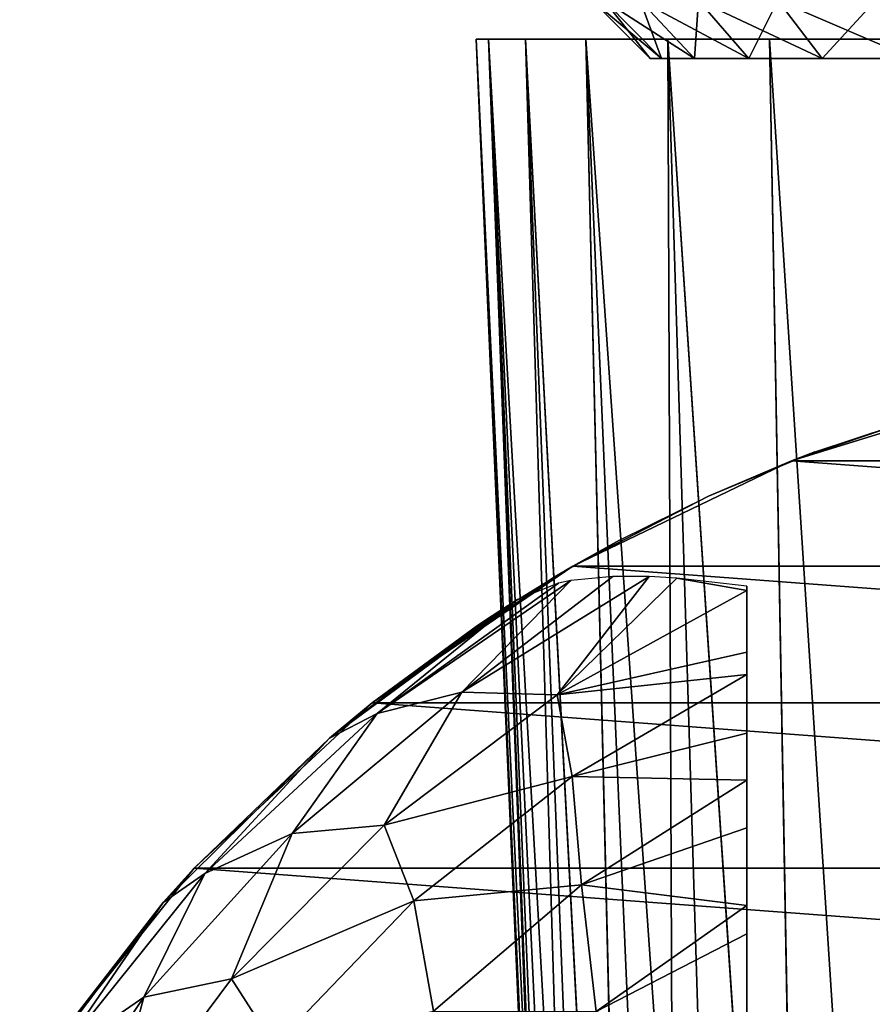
# Model space of a CAD drawing. Header units: millimetres. Extents: x -223 to 138, y -45 to 391.
# Tile 114 of 159: x -193 to -182, y 163 to 175. Entities that reach past the tile are written whole.
import ezdxf

# ---------------------------------------------------------------- set-up
doc = ezdxf.new("R2010")
doc.units = ezdxf.units.MM
doc.header["$LTSCALE"] = 81.481481
for name, color, linetype in [('123', 7, 'CONTINUOUS'), ('124', 7, 'CONTINUOUS'), ('125', 7, 'CONTINUOUS'), ('129', 7, 'CONTINUOUS'), ('172', 7, 'CONTINUOUS'), ('173', 7, 'CONTINUOUS'), ('174', 7, 'CONTINUOUS'), ('212', 7, 'CONTINUOUS'), ('213', 7, 'CONTINUOUS')]:
    doc.layers.add(name, color=color, linetype=linetype)

msp = doc.modelspace()

# ---------------------------------------------------------------- linework, layer by layer
at = {"layer": '123', "color": 7, "linetype": 'CONTINUOUS', "true_color": 0xaaaaaa}
for points in [[(-179.673, 170.473, -73.5), (-167.327, 169.548, -73.5), (-182.673, 169.548, -73.5), (-179.673, 170.473, -73.5)], [(-182.673, 169.548, -73.5), (-164.499, 168.186, -73.5), (-185.501, 168.186, -73.5), (-182.673, 169.548, -73.5)], [(-167.327, 169.548, -73.5), (-164.499, 168.186, -73.5), (-182.673, 169.548, -73.5), (-167.327, 169.548, -73.5)], [(-185.501, 168.186, -73.5), (-161.906, 166.418, -73.5), (-188.094, 166.418, -73.5), (-185.501, 168.186, -73.5)], [(-164.499, 168.186, -73.5), (-161.906, 166.418, -73.5), (-185.501, 168.186, -73.5), (-164.499, 168.186, -73.5)], [(-188.094, 166.418, -73.5), (-159.605, 164.283, -73.5), (-190.395, 164.283, -73.5), (-188.094, 166.418, -73.5)], [(-161.906, 166.418, -73.5), (-159.605, 164.283, -73.5), (-188.094, 166.418, -73.5), (-161.906, 166.418, -73.5)], [(-190.395, 164.283, -73.5), (-157.649, 161.829, -73.5), (-192.351, 161.829, -73.5), (-190.395, 164.283, -73.5)], [(-159.605, 164.283, -73.5), (-157.649, 161.829, -73.5), (-190.395, 164.283, -73.5), (-159.605, 164.283, -73.5)]]:
    msp.add_3dface(points, dxfattribs=at)
at = {"layer": '124', "color": 7, "linetype": 'CONTINUOUS', "true_color": 0xaaaaaa}
for points in [[(-179.673, 170.473, -73.5), (-182.673, 169.548, -73.5), (-180.837, 170.173, -50.197), (-179.673, 170.473, -73.5)], [(-180.837, 170.173, -50.197), (-182.673, 169.548, -73.5), (-182.371, 169.664, -49.149), (-180.837, 170.173, -50.197)], [(-182.371, 169.664, -49.149), (-182.673, 169.548, -73.5), (-183.749, 169.091, -47.843), (-182.371, 169.664, -49.149)], [(-182.673, 169.548, -73.5), (-185.501, 168.186, -73.5), (-183.749, 169.091, -47.843), (-182.673, 169.548, -73.5)], [(-183.749, 169.091, -47.843), (-185.501, 168.186, -73.5), (-184.896, 168.522, -46.335), (-183.749, 169.091, -47.843)], [(-184.896, 168.522, -46.335), (-185.501, 168.186, -73.5), (-185.763, 168.032, -44.715), (-184.896, 168.522, -46.335)], [(-185.501, 168.186, -73.5), (-188.094, 166.418, -73.5), (-185.763, 168.032, -44.715), (-185.501, 168.186, -73.5)], [(-185.763, 168.032, -44.715), (-188.094, 166.418, -73.5), (-186.345, 167.672, -43.062), (-185.763, 168.032, -44.715)], [(-188.647, 165.961, -36.5), (-186.217, 167.754, -36.5), (-186.603, 167.504, -38.147), (-188.647, 165.961, -36.5)], [(-186.345, 167.672, -43.062), (-188.094, 166.418, -73.5), (-186.665, 167.462, -41.415), (-186.345, 167.672, -43.062)], [(-186.748, 167.406, -39.78), (-188.647, 165.961, -36.5), (-186.603, 167.504, -38.147), (-186.748, 167.406, -39.78)], [(-188.094, 166.418, -73.5), (-188.647, 165.961, -36.5), (-186.748, 167.406, -39.78), (-188.094, 166.418, -73.5)], [(-186.665, 167.462, -41.415), (-188.094, 166.418, -73.5), (-186.748, 167.406, -39.78), (-186.665, 167.462, -41.415)], [(-188.094, 166.418, -73.5), (-190.395, 164.283, -73.5), (-188.647, 165.961, -36.5), (-188.094, 166.418, -73.5)], [(-188.647, 165.961, -36.5), (-190.395, 164.283, -73.5), (-190.795, 163.839, -36.5), (-188.647, 165.961, -36.5)], [(-190.395, 164.283, -73.5), (-192.351, 161.829, -73.5), (-190.795, 163.839, -36.5), (-190.395, 164.283, -73.5)], [(-190.795, 163.839, -36.5), (-192.351, 161.829, -73.5), (-192.616, 161.431, -36.5), (-190.795, 163.839, -36.5)]]:
    msp.add_3dface(points, dxfattribs=at)
at = {"layer": '125', "color": 7, "linetype": 'CONTINUOUS', "true_color": 0xaaaaaa}
for points in [[(-184.983, 168.053, -33.803), (-185.527, 167.999, -34.781), (-186.934, 166.557, -33.115), (-184.983, 168.053, -33.803)], [(-184.512, 168.052, -33.102), (-184.983, 168.053, -33.803), (-186.934, 166.557, -33.115), (-184.512, 168.052, -33.102)], [(-184.512, 168.052, -33.102), (-186.934, 166.557, -33.115), (-185.704, 166.521, -31.544), (-184.512, 168.052, -33.102)], [(-184.156, 168.032, -32.636), (-184.512, 168.052, -33.102), (-185.704, 166.521, -31.544), (-184.156, 168.032, -32.636)], [(-183.25, 167.873, -31.544), (-184.156, 168.032, -32.636), (-185.704, 166.521, -31.544), (-183.25, 167.873, -31.544)], [(-183.25, 167.929, -31.633), (-184.156, 168.032, -32.636), (-183.25, 167.873, -31.544), (-183.25, 167.929, -31.633)], [(-185.527, 167.999, -34.781), (-188.027, 166.282, -34.787), (-186.934, 166.557, -33.115), (-185.527, 167.999, -34.781)], [(-188.027, 166.282, -34.787), (-185.527, 167.999, -34.781), (-185.684, 167.966, -35.11), (-188.027, 166.282, -34.787)], [(-186.217, 167.754, -36.5), (-188.027, 166.282, -34.787), (-185.684, 167.966, -35.11), (-186.217, 167.754, -36.5)], [(-186.217, 167.754, -36.5), (-188.647, 165.961, -36.5), (-188.027, 166.282, -34.787), (-186.217, 167.754, -36.5)], [(-183.25, 167.873, -31.544), (-185.704, 166.521, -31.544), (-183.25, 167.075, -30.451), (-183.25, 167.873, -31.544)], [(-183.25, 167.075, -30.451), (-185.704, 166.521, -31.544), (-183.25, 166.784, -30.122), (-183.25, 167.075, -30.451)], [(-183.25, 166.784, -30.122), (-185.704, 166.521, -31.544), (-185.509, 165.469, -30.121), (-183.25, 166.784, -30.122)], [(-183.25, 166.784, -30.122), (-185.509, 165.469, -30.121), (-183.25, 166.026, -29.383), (-183.25, 166.784, -30.122)], [(-186.934, 166.557, -33.115), (-188.027, 166.282, -34.787), (-189.128, 164.729, -33.115), (-186.934, 166.557, -33.115)], [(-186.934, 166.557, -33.115), (-189.128, 164.729, -33.115), (-187.938, 164.837, -31.544), (-186.934, 166.557, -33.115)], [(-185.704, 166.521, -31.544), (-186.934, 166.557, -33.115), (-187.938, 164.837, -31.544), (-185.704, 166.521, -31.544)], [(-185.704, 166.521, -31.544), (-187.938, 164.837, -31.544), (-185.509, 165.469, -30.121), (-185.704, 166.521, -31.544)], [(-188.647, 165.961, -36.5), (-190.257, 164.214, -34.787), (-188.027, 166.282, -34.787), (-188.647, 165.961, -36.5)], [(-188.027, 166.282, -34.787), (-190.257, 164.214, -34.787), (-189.128, 164.729, -33.115), (-188.027, 166.282, -34.787)], [(-183.25, 166.026, -29.383), (-185.509, 165.469, -30.121), (-183.25, 165.418, -28.889), (-183.25, 166.026, -29.383)], [(-188.647, 165.961, -36.5), (-190.795, 163.839, -36.5), (-190.257, 164.214, -34.787), (-188.647, 165.961, -36.5)], [(-185.509, 165.469, -30.121), (-187.938, 164.837, -31.544), (-187.554, 163.862, -30.121), (-185.509, 165.469, -30.121)], [(-185.509, 165.469, -30.121), (-187.554, 163.862, -30.121), (-185.39, 164.066, -28.89), (-185.509, 165.469, -30.121)], [(-183.25, 165.418, -28.889), (-185.509, 165.469, -30.121), (-185.39, 164.066, -28.89), (-183.25, 165.418, -28.889)], [(-183.25, 165.418, -28.889), (-185.39, 164.066, -28.89), (-183.25, 164.803, -28.46), (-183.25, 165.418, -28.889)], [(-187.938, 164.837, -31.544), (-189.128, 164.729, -33.115), (-189.91, 162.853, -31.544), (-187.938, 164.837, -31.544)], [(-187.938, 164.837, -31.544), (-189.91, 162.853, -31.544), (-187.554, 163.862, -30.121), (-187.938, 164.837, -31.544)], [(-189.128, 164.729, -33.115), (-190.257, 164.214, -34.787), (-191.045, 162.614, -33.115), (-189.128, 164.729, -33.115)], [(-189.128, 164.729, -33.115), (-191.045, 162.614, -33.115), (-189.91, 162.853, -31.544), (-189.128, 164.729, -33.115)], [(-185.39, 164.066, -28.89), (-183.25, 163.798, -27.884), (-183.25, 164.803, -28.46), (-185.39, 164.066, -28.89)], [(-190.795, 163.839, -36.5), (-192.162, 161.844, -34.787), (-190.257, 164.214, -34.787), (-190.795, 163.839, -36.5)], [(-190.257, 164.214, -34.787), (-192.162, 161.844, -34.787), (-191.045, 162.614, -33.115), (-190.257, 164.214, -34.787)], [(-185.39, 164.066, -28.89), (-187.554, 163.862, -30.121), (-187.299, 162.432, -28.89), (-185.39, 164.066, -28.89)], [(-185.2, 162.43, -27.886), (-185.39, 164.066, -28.89), (-187.299, 162.432, -28.89), (-185.2, 162.43, -27.886)], [(-185.2, 162.43, -27.886), (-183.25, 163.798, -27.884), (-185.39, 164.066, -28.89), (-185.2, 162.43, -27.886)], [(-190.795, 163.839, -36.5), (-192.616, 161.431, -36.5), (-192.162, 161.844, -34.787), (-190.795, 163.839, -36.5)], [(-187.554, 163.862, -30.121), (-189.91, 162.853, -31.544), (-189.355, 161.987, -30.121), (-187.554, 163.862, -30.121)], [(-187.554, 163.862, -30.121), (-189.355, 161.987, -30.121), (-187.299, 162.432, -28.89), (-187.554, 163.862, -30.121)], [(-183.25, 163.798, -27.884), (-185.2, 162.43, -27.886), (-183.25, 163.434, -27.708), (-183.25, 163.798, -27.884)], [(-183.25, 163.434, -27.708), (-185.2, 162.43, -27.886), (-183.25, 161.949, -27.14), (-183.25, 163.434, -27.708)], [(-189.91, 162.853, -31.544), (-191.045, 162.614, -33.115), (-191.582, 160.609, -31.544), (-189.91, 162.853, -31.544)], [(-189.91, 162.853, -31.544), (-191.582, 160.609, -31.544), (-189.355, 161.987, -30.121), (-189.91, 162.853, -31.544)], [(-191.045, 162.614, -33.115), (-192.162, 161.844, -34.787), (-192.649, 160.251, -33.115), (-191.045, 162.614, -33.115)], [(-191.045, 162.614, -33.115), (-192.649, 160.251, -33.115), (-191.582, 160.609, -31.544), (-191.045, 162.614, -33.115)]]:
    msp.add_3dface(points, dxfattribs=at)
at = {"layer": '129', "color": 7, "linetype": 'CONTINUOUS', "true_color": 0xaaaaaa}
for points in [[(-183.25, 163.798, -27.884), (-183.25, 163.434, -27.708), (-183.25, 167.929, -31.633), (-183.25, 163.798, -27.884)], [(-183.25, 163.798, -27.884), (-183.25, 167.929, -31.633), (-183.25, 164.803, -28.46), (-183.25, 163.798, -27.884)], [(-183.25, 163.434, -27.708), (-183.25, 161.949, -27.14), (-183.25, 167.929, -31.633), (-183.25, 163.434, -27.708)], [(-183.25, 167.929, -31.633), (-183.25, 161.949, -27.14), (-183.25, 159.371, -26.434), (-183.25, 167.929, -31.633)], [(-183.25, 167.929, -31.633), (-183.25, 167.873, -31.544), (-183.25, 166.784, -30.122), (-183.25, 167.929, -31.633)], [(-183.25, 167.929, -31.633), (-183.25, 166.784, -30.122), (-183.25, 166.026, -29.383), (-183.25, 167.929, -31.633)], [(-183.25, 167.929, -31.633), (-183.25, 166.026, -29.383), (-183.25, 165.418, -28.889), (-183.25, 167.929, -31.633)], [(-183.25, 167.929, -31.633), (-183.25, 165.418, -28.889), (-183.25, 164.803, -28.46), (-183.25, 167.929, -31.633)], [(-183.25, 167.929, -31.633), (-183.25, 159.371, -26.434), (-183.25, 157.823, -26.098), (-183.25, 167.929, -31.633)], [(-183.25, 167.929, -31.633), (-183.25, 157.823, -26.098), (-183.25, 157.136, -25.968), (-183.25, 167.929, -31.633)], [(-183.25, 167.929, -31.633), (-183.25, 157.136, -25.968), (-183.25, 155.204, -25.669), (-183.25, 167.929, -31.633)], [(-183.25, 167.929, -31.633), (-183.25, 155.204, -25.669), (-183.25, 155, -31.633), (-183.25, 167.929, -31.633)], [(-183.25, 167.873, -31.544), (-183.25, 167.075, -30.451), (-183.25, 166.784, -30.122), (-183.25, 167.873, -31.544)]]:
    msp.add_3dface(points, dxfattribs=at)
at = {"layer": '172', "color": 7, "linetype": 'CONTINUOUS', "true_color": 0xaaaaaa}
for points in [[(-185.547, 147.957, -39.247), (-185.462, 147.957, -38.463), (-186.75, 175, -40), (-185.547, 147.957, -39.247)], [(-186.75, 175, -40), (-185.462, 147.957, -38.463), (-186.589, 175, -38.064), (-186.75, 175, -40)], [(-185.574, 147.957, -40), (-185.547, 147.957, -39.247), (-186.75, 175, -40), (-185.574, 147.957, -40)], [(-185.305, 147.957, -37.629), (-185.056, 147.957, -36.732), (-186.589, 175, -38.064), (-185.305, 147.957, -37.629)], [(-186.589, 175, -38.064), (-185.056, 147.957, -36.732), (-186.113, 175, -36.184), (-186.589, 175, -38.064)], [(-185.462, 147.957, -38.463), (-185.305, 147.957, -37.629), (-186.589, 175, -38.064), (-185.462, 147.957, -38.463)], [(-185.056, 147.957, -36.732), (-184.689, 147.957, -35.764), (-186.113, 175, -36.184), (-185.056, 147.957, -36.732)], [(-186.113, 175, -36.184), (-184.689, 147.957, -35.764), (-185.333, 175, -34.408), (-186.113, 175, -36.184)], [(-184.165, 147.957, -34.726), (-183.442, 147.957, -33.633), (-185.333, 175, -34.408), (-184.165, 147.957, -34.726)], [(-185.333, 175, -34.408), (-183.442, 147.957, -33.633), (-184.273, 175, -32.784), (-185.333, 175, -34.408)], [(-184.689, 147.957, -35.764), (-184.165, 147.957, -34.726), (-185.333, 175, -34.408), (-184.689, 147.957, -35.764)], [(-183.442, 147.957, -33.633), (-182.471, 147.957, -32.517), (-184.273, 175, -32.784), (-183.442, 147.957, -33.633)], [(-184.273, 175, -32.784), (-182.471, 147.957, -32.517), (-182.959, 175, -31.356), (-184.273, 175, -32.784)], [(-182.471, 147.957, -32.517), (-181.207, 147.957, -31.439), (-182.959, 175, -31.356), (-182.471, 147.957, -32.517)], [(-182.959, 175, -31.356), (-181.207, 147.957, -31.439), (-181.427, 175, -30.164), (-182.959, 175, -31.356)]]:
    msp.add_3dface(points, dxfattribs=at)
at = {"layer": '173', "color": 7, "linetype": 'CONTINUOUS', "true_color": 0xaaaaaa}
for points in [[(-186.75, 175, -40), (-186.589, 175, -38.064), (-163.25, 175, -40), (-186.75, 175, -40)], [(-186.75, 175, -40), (-163.25, 175, -40), (-163.411, 175, -41.936), (-186.75, 175, -40)], [(-186.589, 175, -41.936), (-186.75, 175, -40), (-163.411, 175, -41.936), (-186.589, 175, -41.936)], [(-186.589, 175, -38.064), (-186.113, 175, -36.184), (-163.411, 175, -38.064), (-186.589, 175, -38.064)], [(-186.589, 175, -38.064), (-163.411, 175, -38.064), (-163.25, 175, -40), (-186.589, 175, -38.064)], [(-186.113, 175, -43.816), (-186.589, 175, -41.936), (-163.887, 175, -43.816), (-186.113, 175, -43.816)], [(-163.887, 175, -43.816), (-186.589, 175, -41.936), (-163.411, 175, -41.936), (-163.887, 175, -43.816)], [(-186.113, 175, -36.184), (-185.333, 175, -34.408), (-163.887, 175, -36.184), (-186.113, 175, -36.184)], [(-186.113, 175, -36.184), (-163.887, 175, -36.184), (-163.411, 175, -38.064), (-186.113, 175, -36.184)], [(-185.333, 175, -45.592), (-186.113, 175, -43.816), (-164.667, 175, -45.592), (-185.333, 175, -45.592)], [(-164.667, 175, -45.592), (-186.113, 175, -43.816), (-163.887, 175, -43.816), (-164.667, 175, -45.592)], [(-185.333, 175, -34.408), (-184.273, 175, -32.784), (-164.667, 175, -34.408), (-185.333, 175, -34.408)], [(-185.333, 175, -34.408), (-164.667, 175, -34.408), (-163.887, 175, -36.184), (-185.333, 175, -34.408)], [(-184.273, 175, -47.216), (-185.333, 175, -45.592), (-165.727, 175, -47.216), (-184.273, 175, -47.216)], [(-165.727, 175, -47.216), (-185.333, 175, -45.592), (-164.667, 175, -45.592), (-165.727, 175, -47.216)], [(-184.273, 175, -32.784), (-182.959, 175, -31.356), (-165.727, 175, -32.784), (-184.273, 175, -32.784)], [(-184.273, 175, -32.784), (-165.727, 175, -32.784), (-164.667, 175, -34.408), (-184.273, 175, -32.784)], [(-182.959, 175, -48.644), (-184.273, 175, -47.216), (-167.041, 175, -48.644), (-182.959, 175, -48.644)], [(-167.041, 175, -48.644), (-184.273, 175, -47.216), (-165.727, 175, -47.216), (-167.041, 175, -48.644)], [(-182.959, 175, -31.356), (-181.427, 175, -30.164), (-167.041, 175, -31.356), (-182.959, 175, -31.356)], [(-182.959, 175, -31.356), (-167.041, 175, -31.356), (-165.727, 175, -32.784), (-182.959, 175, -31.356)], [(-181.427, 175, -49.836), (-182.959, 175, -48.644), (-168.573, 175, -49.836), (-181.427, 175, -49.836)], [(-168.573, 175, -49.836), (-182.959, 175, -48.644), (-167.041, 175, -48.644), (-168.573, 175, -49.836)]]:
    msp.add_3dface(points, dxfattribs=at)
at = {"layer": '174', "color": 7, "linetype": 'CONTINUOUS', "true_color": 0xaaaaaa}
for points in [[(-185.574, 147.957, -40), (-186.75, 175, -40), (-186.589, 175, -41.936), (-185.574, 147.957, -40)], [(-185.574, 147.957, -40), (-186.589, 175, -41.936), (-185.547, 147.957, -40.752), (-185.574, 147.957, -40)], [(-186.589, 175, -41.936), (-186.113, 175, -43.816), (-185.305, 147.957, -42.371), (-186.589, 175, -41.936)], [(-185.547, 147.957, -40.752), (-186.589, 175, -41.936), (-185.462, 147.957, -41.537), (-185.547, 147.957, -40.752)], [(-185.462, 147.957, -41.537), (-186.589, 175, -41.936), (-185.305, 147.957, -42.371), (-185.462, 147.957, -41.537)], [(-186.113, 175, -43.816), (-185.333, 175, -45.592), (-184.688, 147.957, -44.237), (-186.113, 175, -43.816)], [(-185.305, 147.957, -42.371), (-186.113, 175, -43.816), (-185.056, 147.957, -43.268), (-185.305, 147.957, -42.371)], [(-185.056, 147.957, -43.268), (-186.113, 175, -43.816), (-184.688, 147.957, -44.237), (-185.056, 147.957, -43.268)], [(-185.333, 175, -45.592), (-184.273, 175, -47.216), (-184.165, 147.957, -45.275), (-185.333, 175, -45.592)], [(-184.688, 147.957, -44.237), (-185.333, 175, -45.592), (-184.165, 147.957, -45.275), (-184.688, 147.957, -44.237)], [(-184.273, 175, -47.216), (-182.959, 175, -48.644), (-182.47, 147.957, -47.484), (-184.273, 175, -47.216)], [(-184.165, 147.957, -45.275), (-184.273, 175, -47.216), (-183.442, 147.957, -46.368), (-184.165, 147.957, -45.275)], [(-183.442, 147.957, -46.368), (-184.273, 175, -47.216), (-182.47, 147.957, -47.484), (-183.442, 147.957, -46.368)], [(-182.959, 175, -48.644), (-181.427, 175, -49.836), (-181.206, 147.957, -48.561), (-182.959, 175, -48.644)], [(-182.47, 147.957, -47.484), (-182.959, 175, -48.644), (-181.206, 147.957, -48.561), (-182.47, 147.957, -47.484)]]:
    msp.add_3dface(points, dxfattribs=at)
at = {"layer": '212', "color": 7, "linetype": 'CONTINUOUS', "true_color": 0xaaaaaa}
for points in [[(-185.094, 175.5, -38.22), (-185.25, 175.5, -40), (-184.356, 174.75, -38.35), (-185.094, 175.5, -38.22)], [(-185.25, 175.5, -40), (-184.5, 174.75, -40), (-184.356, 174.75, -38.35), (-185.25, 175.5, -40)], [(-184.632, 175.5, -36.494), (-185.094, 175.5, -38.22), (-183.927, 174.75, -36.751), (-184.632, 175.5, -36.494)], [(-183.927, 174.75, -36.751), (-185.094, 175.5, -38.22), (-184.356, 174.75, -38.35), (-183.927, 174.75, -36.751)], [(-183.877, 175.5, -34.875), (-184.632, 175.5, -36.494), (-183.227, 174.75, -35.25), (-183.877, 175.5, -34.875)], [(-183.227, 174.75, -35.25), (-184.632, 175.5, -36.494), (-183.927, 174.75, -36.751), (-183.227, 174.75, -35.25)], [(-182.852, 175.5, -33.411), (-183.877, 175.5, -34.875), (-182.277, 174.75, -33.894), (-182.852, 175.5, -33.411)], [(-182.277, 174.75, -33.894), (-183.877, 175.5, -34.875), (-183.227, 174.75, -35.25), (-182.277, 174.75, -33.894)], [(-181.589, 175.5, -32.148), (-182.852, 175.5, -33.411), (-181.106, 174.75, -32.723), (-181.589, 175.5, -32.148)], [(-181.106, 174.75, -32.723), (-182.852, 175.5, -33.411), (-182.277, 174.75, -33.894), (-181.106, 174.75, -32.723)]]:
    msp.add_3dface(points, dxfattribs=at)
at = {"layer": '213', "color": 7, "linetype": 'CONTINUOUS', "true_color": 0xaaaaaa}
for points in [[(-185.25, 175.5, -40), (-185.094, 175.5, -41.78), (-184.5, 174.75, -40), (-185.25, 175.5, -40)], [(-185.094, 175.5, -41.78), (-184.632, 175.5, -43.506), (-184.356, 174.75, -41.65), (-185.094, 175.5, -41.78)], [(-184.5, 174.75, -40), (-185.094, 175.5, -41.78), (-184.356, 174.75, -41.65), (-184.5, 174.75, -40)], [(-184.632, 175.5, -43.506), (-183.877, 175.5, -45.125), (-183.927, 174.75, -43.249), (-184.632, 175.5, -43.506)], [(-184.356, 174.75, -41.65), (-184.632, 175.5, -43.506), (-183.927, 174.75, -43.249), (-184.356, 174.75, -41.65)], [(-183.927, 174.75, -43.249), (-183.877, 175.5, -45.125), (-183.227, 174.75, -44.75), (-183.927, 174.75, -43.249)], [(-183.877, 175.5, -45.125), (-182.852, 175.5, -46.589), (-183.227, 174.75, -44.75), (-183.877, 175.5, -45.125)], [(-183.227, 174.75, -44.75), (-182.852, 175.5, -46.589), (-182.277, 174.75, -46.106), (-183.227, 174.75, -44.75)], [(-182.852, 175.5, -46.589), (-181.589, 175.5, -47.852), (-182.277, 174.75, -46.106), (-182.852, 175.5, -46.589)], [(-182.277, 174.75, -46.106), (-181.589, 175.5, -47.852), (-181.106, 174.75, -47.277), (-182.277, 174.75, -46.106)]]:
    msp.add_3dface(points, dxfattribs=at)

doc.saveas('drawing.dxf')
